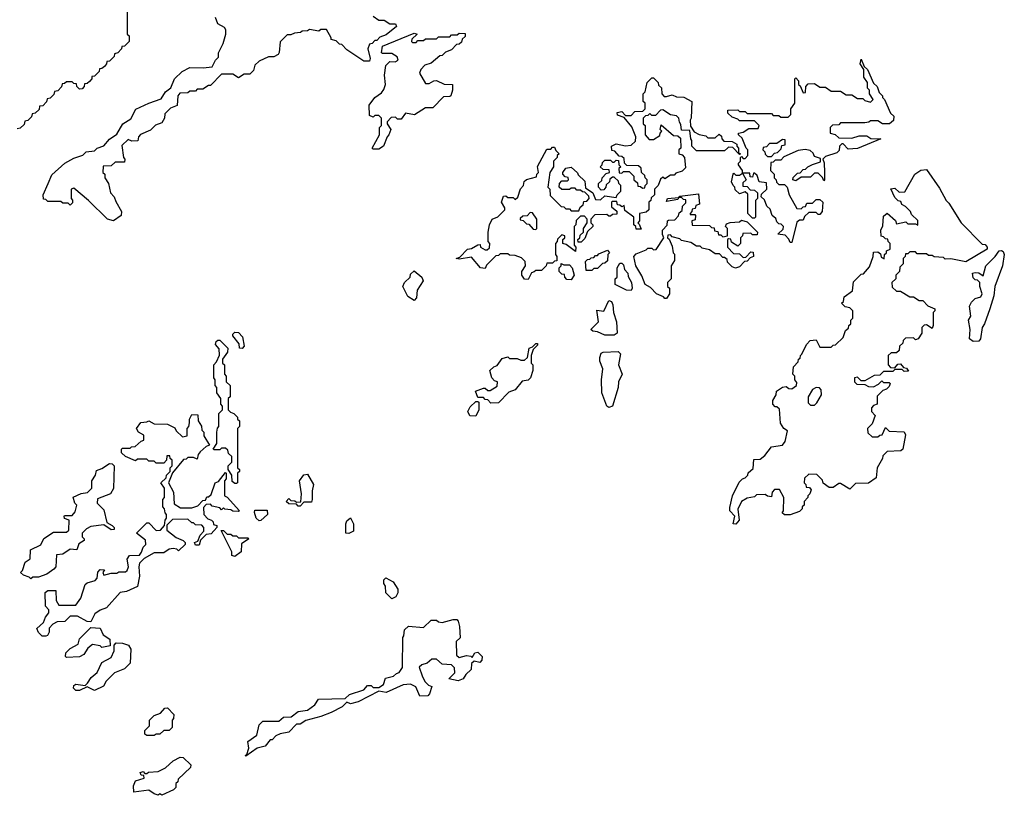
# Model space of a CAD drawing. Extents: x 2886962 to 3052311, y 540590 to 918621.
# Tile 3 of 164: x 2986895 to 2992161, y 548432 to 552582. Entities that reach past the tile are written whole.
import ezdxf

# ---------------------------------------------------------------- set-up
doc = ezdxf.new("R2010")
doc.units = 0

msp = doc.modelspace()

# ---------------------------------------------------------------- linework, layer by layer
at = {"layer": '0CON20XD'}
for points in [[(2987470, 552655), (2987470, 552505), (2987480, 552495), (2987480, 552465), (2987455, 552440), (2987441.7, 552438.3), (2987440, 552425), (2987420, 552405), (2987401.7, 552398.3), (2987400, 552385), (2987375, 552360), (2987361.7, 552358.3), (2987360, 552345), (2987348.3, 552331.7), (2987335, 552320), (2987321.7, 552318.3), (2987320, 552305), (2987308.3, 552291.7), (2987295, 552280), (2987281.7, 552278.3), (2987280, 552265), (2987268.3, 552251.7), (2987255, 552240), (2987241.7, 552238.3), (2987240, 552225), (2987228.3, 552211.7), (2987215, 552210), (2987200, 552225), (2987198.3, 552238.3), (2987185, 552240), (2987175, 552250), (2987145, 552250), (2987135, 552240), (2987121.7, 552238.3), (2987118.3, 552221.7), (2987098.3, 552201.7), (2987081.7, 552198.3), (2987078.3, 552181.7), (2987058.3, 552161.7), (2987041.7, 552158.3), (2987038.3, 552141.7), (2987018.3, 552121.7), (2987001.7, 552118.3), (2986998.3, 552101.7), (2986978.3, 552081.7), (2986961.7, 552078.3), (2986958.3, 552061.7), (2986938.3, 552041.7), (2986921.7, 552038.3), (2986918.3, 552021.7), (2986898.3, 552001.7), (2986881.7, 551998.3)], [(2988785, 552600), (2988815, 552580), (2988845, 552580), (2988875, 552560), (2988905, 552560), (2988910, 552545), (2988855, 552500), (2988821.7, 552488.3), (2988805, 552470), (2988795, 552470), (2988780, 552455), (2988765, 552450), (2988756.7, 552425), (2988770, 552375), (2988765, 552360), (2988735, 552360), (2988645, 552420), (2988618.3, 552448.3), (2988605, 552450), (2988588.3, 552468.3), (2988560, 552475), (2988560, 552485), (2988535, 552530), (2988505, 552530), (2988495, 552520), (2988445, 552530), (2988435, 552522.5), (2988405, 552520), (2988397, 552513), (2988365, 552510), (2988345, 552500), (2988325, 552500), (2988287.5, 552462.5), (2988283, 552407), (2988276.7, 552395), (2988255, 552383.8), (2988225, 552382.5), (2988175, 552360), (2988151.7, 552338.3), (2988145, 552310), (2988125, 552290), (2988095, 552290), (2988065, 552270), (2988035, 552290), (2987975, 552290), (2987915, 552230), (2987905, 552230), (2987875, 552210), (2987845, 552210), (2987835, 552200), (2987805, 552200), (2987795, 552190), (2987751.7, 552188.3), (2987740, 552175), (2987737, 552123), (2987701.7, 552108.3), (2987671.7, 552078.3), (2987670, 552055), (2987655, 552030), (2987621.7, 552018.3), (2987595, 551990), (2987541.7, 551968.3), (2987530, 551955), (2987527, 551933), (2987495, 551932.5), (2987475, 551940), (2987441.7, 551908.3), (2987450, 551845), (2987457.5, 551835), (2987455, 551820), (2987405, 551820), (2987385, 551800), (2987341.7, 551798.3), (2987340, 551765), (2987350, 551755), (2987350, 551735), (2987370, 551705), (2987380, 551655), (2987400, 551635), (2987408.3, 551608.3), (2987440, 551555), (2987437.5, 551535), (2987397.5, 551505), (2987363.8, 551515), (2987263.8, 551613.8), (2987185, 551680), (2987170, 551675), (2987170, 551625), (2987177, 551617), (2987177.5, 551602.5), (2987165, 551590), (2987155, 551600), (2987125, 551600), (2987115, 551610), (2987045, 551610), (2987035, 551620), (2987021.7, 551621.7), (2987020, 551645), (2987046.7, 551705)], [(2987046.7, 551705), (2987067.5, 551752.5), (2987135.6, 551814.4), (2987185, 551840.8), (2987232.5, 551857.5), (2987250, 551875), (2987295, 551880), (2987310, 551895), (2987345, 551907.5), (2987375, 551942.5), (2987415, 551970), (2987446.2, 552025), (2987489.5, 552050.5), (2987516.7, 552103.3), (2987585, 552136), (2987652, 552158), (2987675, 552196.7), (2987703.3, 552216.7), (2987723.8, 552265), (2987763.3, 552305), (2987805, 552325.7), (2987876, 552324), (2987925, 552330), (2987942.5, 552365), (2987958.3, 552381.7), (2987957.5, 552405), (2987983.3, 552455), (2987997.5, 552505), (2987997, 552527), (2987990, 552540), (2987955, 552560), (2987943, 552593)], [(2988815, 551890), (2988785, 551890), (2988780, 551895), (2988820, 551965), (2988820, 552005), (2988830, 552015), (2988830, 552055), (2988815, 552070), (2988795, 552070), (2988785, 552060), (2988765, 552070), (2988763.3, 552125), (2988794, 552166), (2988829.3, 552190.7), (2988842.5, 552207.5), (2988851.2, 552235), (2988846.7, 552285), (2988853.9, 552336.1), (2988875, 552357.5), (2988903, 552357), (2988920, 552365), (2988913, 552383), (2988885, 552400), (2988835, 552400), (2988830, 552405), (2988835, 552440), (2989005, 552510), (2989020, 552505), (2988991.7, 552478.3), (2988990, 552465), (2988995, 552460), (2989015, 552460), (2989025, 552470), (2989055, 552470), (2989065, 552480), (2989125, 552480), (2989135, 552490), (2989195, 552490), (2989205, 552500), (2989235, 552500), (2989245, 552510), (2989278.3, 552508.3), (2989278.3, 552491.7), (2989261.7, 552478.3), (2989258.3, 552461.7), (2989245, 552450), (2989231.7, 552448.3), (2989205, 552420), (2989171.7, 552408.3), (2989155, 552390), (2989141.7, 552388.3), (2989095, 552350), (2989061.7, 552338.3), (2989040, 552315), (2989032.5, 552295), (2989065, 552240), (2989085, 552240), (2989110, 552255), (2989125, 552256.7), (2989165, 552237.5), (2989210, 552235), (2989210, 552205), (2989200, 552175), (2989195, 552170), (2989161.7, 552168.3), (2989105, 552110), (2989065, 552110), (2989007, 552073), (2988958.3, 552081.7), (2988935, 552050), (2988915, 552050), (2988905, 552060), (2988881.7, 552058.3), (2988860, 552035), (2988860, 552025), (2988880, 551995), (2988870, 551965), (2988860, 551955), (2988840, 551905), (2988815, 551890)], [(2991025, 551390), (2991015, 551390), (2991008.3, 551408.3), (2990988.3, 551428.3), (2990950, 551435), (2990978.3, 551461.7), (2990980, 551475), (2990968.3, 551488.3), (2990955, 551490), (2990945, 551500), (2990938.3, 551518.3), (2990920, 551535), (2990908.3, 551568.3), (2990890, 551585), (2990878.3, 551618.3), (2990860, 551635), (2990861.7, 551648.3), (2990890, 551675), (2990888.3, 551708.3), (2990850, 551715), (2990838.3, 551748.3), (2990825, 551760), (2990820, 551760), (2990815, 551740), (2990801.7, 551741.7), (2990800, 551760), (2990760, 551760), (2990780, 551725), (2990761.7, 551708.3), (2990761.7, 551691.7), (2990785, 551690), (2990801.7, 551671.7), (2990825, 551670), (2990840, 551655), (2990840, 551625), (2990830, 551615), (2990830, 551525), (2990825, 551520), (2990815, 551520), (2990790, 551545), (2990788.3, 551648.3), (2990775, 551660), (2990745, 551650), (2990721.7, 551671.7), (2990720, 551685), (2990710, 551695), (2990702.5, 551715), (2990710, 551755), (2990715, 551760), (2990725, 551750), (2990745, 551750), (2990760, 551760), (2990760, 551775), (2990740, 551805), (2990740, 551815), (2990750, 551825), (2990750, 551845), (2990755, 551850), (2990765, 551840), (2990775, 551840), (2990790, 551855), (2990790, 551885), (2990780, 551895), (2990758.3, 551948.3), (2990740, 551965), (2990740, 551975), (2990765, 551980), (2990795, 552000), (2990845, 552000), (2990850, 552015), (2990825, 552040), (2990745, 552040), (2990735, 552050), (2990705, 552060), (2990681.7, 552081.7), (2990681.7, 552098.3), (2990735, 552100), (2990745, 552090), (2990775, 552090), (2990785, 552080), (2990915, 552080), (2990925, 552070), (2990955, 552070), (2990965, 552060), (2991005, 552060), (2991020, 552075), (2991020, 552105), (2991040, 552135), (2991040, 552265), (2991045, 552270), (2991060, 552255), (2991060, 552235), (2991068.3, 552228.3), (2991085, 552190), (2991098.3, 552191.7), (2991100, 552225), (2991111.7, 552238.3), (2991145, 552240), (2991175, 552220), (2991205, 552220), (2991235, 552200), (2991285, 552200), (2991315, 552180), (2991345, 552180), (2991375, 552160), (2991405, 552160), (2991415, 552150), (2991445, 552140), (2991460, 552155), (2991440, 552185), (2991440, 552205), (2991430, 552215), (2991430, 552245), (2991410, 552275), (2991410, 552315), (2991390, 552345), (2991395, 552370), (2991411.7, 552331.7), (2991430, 552315), (2991461.7, 552241.7), (2991480, 552225), (2991491.7, 552191.7), (2991510, 552175), (2991510, 552165), (2991520, 552155), (2991551.7, 552081.7), (2991570, 552065), (2991568.3, 552041.7), (2991546.2, 552023.8), (2991510, 552025), (2991485, 552040), (2991445, 552040), (2991437, 552033), (2991415, 552030), (2991285, 552030), (2991275, 552020), (2991241.7, 552018.3), (2991230, 552005), (2991230, 551975), (2991257, 551967), (2991275, 551950), (2991345, 551947.5), (2991385, 551960), (2991425, 551960), (2991447, 551947), (2991500, 551945), (2991375, 551893.3), (2991325, 551890), (2991298.3, 551918.3), (2991291.7, 551918.3), (2991280, 551905), (2991278.3, 551881.7), (2991265, 551870), (2991205, 551850), (2991190, 551835), (2991196.7, 551816.7), (2991200, 551765), (2991200, 551725), (2991195, 551720), (2991188.3, 551738.3), (2991165, 551760), (2991145, 551760), (2991125, 551740), (2991075, 551740), (2991045, 551720), (2991030, 551725), (2991031.7, 551738.3), (2991055, 551760), (2991068.3, 551761.7), (2991085, 551780), (2991098.3, 551781.7), (2991110, 551795), (2991135, 551807.5), (2991178.3, 551821.7), (2991178.3, 551838.3), (2991145, 551850), (2991138.3, 551868.3), (2991121.7, 551881.7), (2991095, 551887.5), (2991058.3, 551881.7), (2990981.7, 551848.3), (2990965, 551830), (2990935, 551830), (2990925, 551820), (2990911.7, 551818.3), (2990910, 551775), (2990930, 551755), (2990930, 551735), (2990940, 551725), (2990941.7, 551711.7), (2990955, 551700), (2990985, 551700), (2991000, 551685), (2991010, 551645), (2991051.7, 551571.7), (2991075, 551570), (2991085, 551580), (2991098.3, 551581.7), (2991105, 551600), (2991135, 551600), (2991155, 551620), (2991175, 551620), (2991190, 551605), (2991187.5, 551555), (2991175, 551540), (2991165, 551540), (2991155, 551550), (2991115, 551550), (2991091.7, 551528.3), (2991085, 551510), (2991065, 551510), (2991051.7, 551498.3), (2991025, 551390)], [(2989615, 551192.5), (2989595, 551193.3), (2989580, 551215), (2989580, 551235), (2989600, 551265), (2989598.3, 551288.3), (2989578.3, 551308.3), (2989545, 551320), (2989515, 551322.5), (2989505, 551330), (2989465, 551330), (2989455, 551320), (2989441.7, 551318.3), (2989391.7, 551268.3), (2989385, 551250), (2989360, 551255), (2989311.7, 551311.7), (2989245, 551300), (2989230, 551305), (2989248.3, 551311.7), (2989290, 551355), (2989311.7, 551358.3), (2989345, 551377.5), (2989358.3, 551378.3), (2989360, 551365), (2989385, 551350), (2989395, 551350), (2989408.3, 551361.7), (2989410, 551385), (2989400, 551395), (2989400, 551445), (2989407.5, 551485), (2989422.5, 551515), (2989452.5, 551527.5), (2989490, 551565), (2989490, 551575), (2989472.5, 551605), (2989481.7, 551638.3), (2989495, 551640), (2989505, 551630), (2989535, 551630), (2989545, 551620), (2989558.3, 551631.7), (2989573.3, 551676.7), (2989590, 551695), (2989593.6, 551716.4), (2989605, 551726.7), (2989658.3, 551741.7), (2989660, 551755), (2989670, 551765), (2989663.6, 551796.4), (2989715, 551890), (2989735, 551890), (2989745, 551900), (2989755, 551900), (2989761.7, 551881.7), (2989780, 551865), (2989770, 551855), (2989770, 551845), (2989750, 551825), (2989750, 551795), (2989730, 551765), (2989720, 551685), (2989730, 551675), (2989731.7, 551641.7), (2989791.7, 551581.7), (2989805, 551580), (2989815, 551570), (2989835, 551570), (2989845, 551560), (2989885, 551560), (2989891.7, 551578.3), (2989908.3, 551591.7), (2989911.7, 551608.3), (2989928.3, 551611.7), (2989940, 551625), (2989938.3, 551638.3), (2989918.3, 551658.3), (2989905, 551660), (2989895, 551670), (2989875, 551670), (2989865, 551680), (2989845, 551680), (2989835, 551672.5), (2989795, 551672.5), (2989780, 551685), (2989782.5, 551705), (2989795, 551720), (2989825, 551720), (2989830, 551725), (2989828.3, 551738.3), (2989811.7, 551741.7), (2989800, 551755), (2989800, 551765), (2989815, 551787.5), (2989845, 551792.5), (2989878.3, 551761.7), (2989881.7, 551751.7), (2989918.3, 551718.3), (2989921.7, 551681.7), (2989960, 551655), (2989975, 551620), (2990001.7, 551618.3), (2990025, 551640), (2990085, 551630), (2990090, 551645), (2990110, 551665), (2990110, 551695), (2990100, 551705), (2990098.3, 551718.3), (2990075, 551740), (2990065, 551740), (2990051.7, 551728.3), (2990050, 551715), (2990031.7, 551698.3), (2990030, 551685), (2990018.3, 551671.7), (2990005, 551670), (2989990, 551685), (2989990, 551705), (2990008.3, 551721.7), (2990010, 551735), (2990031.7, 551758.3), (2990050, 551765), (2990048.3, 551778.3), (2990015, 551780), (2990000, 551795), (2990010, 551805), (2990011.7, 551818.3), (2990025, 551830), (2990055, 551830), (2990065, 551820), (2990075, 551820), (2990085, 551830), (2990098.3, 551828.3), (2990100, 551805), (2990110, 551795), (2990100, 551785), (2990101.7, 551761.7), (2990115, 551760), (2990125, 551770), (2990155, 551770), (2990180, 551745), (2990180, 551725), (2990198.3, 551708.3), (2990201.7, 551691.7), (2990215, 551690), (2990225, 551680), (2990238.3, 551681.7), (2990240, 551695), (2990250, 551705), (2990250, 551725), (2990240, 551735), (2990238.3, 551748.3), (2990220, 551765), (2990218.3, 551788.3), (2990205, 551800), (2990141.7, 551801.7), (2990130, 551815), (2990128.3, 551838.3), (2990115, 551850), (2990101.7, 551851.7), (2990078.3, 551878.3), (2990061.7, 551881.7), (2990060, 551905), (2990085, 551917.5), (2990135, 551907.5), (2990165, 551910), (2990188.3, 551931.7), (2990190, 551955), (2990168.3, 552008.3), (2990128.3, 552058.3), (2990091.7, 552071.7), (2990090, 552085), (2990115, 552090), (2990135, 552070), (2990165, 552070), (2990185, 552090), (2990228.3, 552091.7), (2990240, 552105), (2990240, 552135), (2990230, 552145), (2990230, 552185), (2990240, 552195), (2990250, 552245), (2990275, 552270), (2990285, 552270), (2990310, 552245), (2990311.7, 552231.7), (2990327, 552217), (2990330, 552185), (2990341.7, 552171.7), (2990355, 552170), (2990385, 552180), (2990408.3, 552168.3), (2990446.4, 552166.4), (2990490, 552145), (2990486.7, 552055), (2990480, 552045), (2990483, 552013), (2990501.7, 551981.7), (2990528.3, 551968.3), (2990565, 551960), (2990575, 551950), (2990615, 551950), (2990635, 551970), (2990648.3, 551958.3), (2990650, 551945), (2990661.7, 551931.7), (2990705, 551930), (2990730, 551915), (2990730, 551905), (2990740, 551895), (2990740, 551870), (2990750, 551865), (2990745, 551860), (2990708.3, 551898.3), (2990685, 551900), (2990680, 551895), (2990665, 551880), (2990515, 551880), (2990490, 551905), (2990490, 551935), (2990483.6, 551943.6), (2990478.3, 551988.3), (2990435, 551990), (2990431.7, 552021.7), (2990423, 552033), (2990420, 552055), (2990408.3, 552068.3), (2990375, 552072.5), (2990335, 552100), (2990321.7, 552098.3), (2990295, 552070), (2990275, 552070), (2990265, 552080), (2990255, 552070), (2990241.7, 552068.3), (2990230, 552055), (2990230, 552025), (2990240, 552015), (2990240, 551965), (2990261.7, 551941.7), (2990285, 551940), (2990318.3, 551961.7), (2990320, 551975), (2990330, 551985), (2990320, 551995), (2990325, 552020), (2990391.7, 551961.7), (2990415, 551960), (2990428.3, 551948.3), (2990430, 551895), (2990420, 551885), (2990420, 551865), (2990438.3, 551858.3), (2990450, 551845), (2990455, 551790), (2990438.3, 551771.7), (2990405, 551760), (2990395, 551750), (2990375, 551750), (2990345, 551730), (2990335, 551740), (2990321.7, 551728.3), (2990310, 551695), (2990290, 551675), (2990290, 551645), (2990271.7, 551628.3), (2990270, 551615), (2990260, 551605), (2990260, 551565), (2990245, 551552.5), (2990210, 551545), (2990210, 551505), (2990200, 551495), (2990208.3, 551488.3), (2990218.3, 551461.7), (2990191.7, 551461.7), (2990190, 551475), (2990180, 551485), (2990180, 551525), (2990131.7, 551561.7), (2990128.3, 551588.3), (2990115, 551580), (2990105, 551590), (2990091.7, 551591.7), (2990088.3, 551608.3), (2990065, 551610), (2990060, 551605), (2990060, 551580), (2990088.3, 551558.3), (2990088.3, 551541.7), (2990065, 551540), (2990055, 551530), (2990045, 551530), (2990035, 551540), (2989971.7, 551538.3), (2989950, 551515), (2989950, 551495), (2989960, 551485), (2989960, 551475), (2989931.7, 551448.3), (2989918.3, 551411.7), (2989898.3, 551391.7), (2989881.7, 551391.7), (2989880, 551405), (2989890, 551415), (2989891.7, 551428.3), (2989910, 551445), (2989910, 551465), (2989930, 551495), (2989930, 551515), (2989915, 551530), (2989895, 551530), (2989871.7, 551508.3), (2989870, 551485), (2989860, 551475), (2989860, 551375), (2989870, 551365), (2989868.3, 551341.7), (2989818.3, 551378.3), (2989800, 551385), (2989800, 551405), (2989810, 551415), (2989810, 551425), (2989795, 551430), (2989771.7, 551408.3), (2989770, 551395), (2989760, 551385), (2989760, 551325), (2989767.5, 551315), (2989768.3, 551291.7), (2989755, 551290), (2989745, 551280), (2989715, 551280), (2989710, 551265), (2989685, 551240), (2989655, 551240), (2989647, 551233), (2989631.7, 551228.3), (2989615, 551192.5)], [(2990915, 551850), (2990931.7, 551868.3), (2990948.3, 551871.7), (2990968.3, 551891.7), (2990971.7, 551908.3), (2990988.3, 551911.7), (2990988.3, 551938.3), (2990975, 551940), (2990945, 551920), (2990905, 551920), (2990888.3, 551901.7), (2990871.7, 551898.3), (2990870, 551885), (2990880, 551875), (2990881.7, 551861.7), (2990895, 551850), (2990915, 551850)], [(2990725, 549883.8), (2990710, 549885), (2990720, 549925), (2990692.5, 549955), (2990693, 549973), (2990706.7, 550035), (2990743, 550107), (2990760, 550125), (2990775, 550130), (2990790, 550145), (2990791.7, 550158.3), (2990818.3, 550181.7), (2990821.7, 550228.3), (2990855, 550230), (2990879.3, 550250.7), (2990915, 550297.5), (2990973.9, 550306.1), (2990988.8, 550325), (2991001.7, 550381.7), (2990982.5, 550395), (2990963, 550423), (2990958.3, 550498.3), (2990945, 550510), (2990935, 550510), (2990922.5, 550525), (2990923.3, 550545), (2990940, 550575), (2990942.5, 550595), (2990975, 550616.7), (2990995, 550620), (2991008.3, 550608.3), (2991025, 550607.5), (2991050, 550625), (2991051.7, 550641.7), (2991040, 550655), (2991040, 550675), (2991030, 550685), (2991033.3, 550725), (2991058.3, 550751.7), (2991060, 550765), (2991068.3, 550771.7), (2991070, 550785), (2991078.3, 550791.7), (2991103.3, 550845), (2991122.5, 550865), (2991155, 550870), (2991175, 550830), (2991235, 550830), (2991245, 550840), (2991258.3, 550841.7), (2991298.3, 550881.7), (2991311.7, 550918.3), (2991328.3, 550931.7), (2991330, 550945), (2991340, 550955), (2991340, 550975), (2991350, 550985), (2991350, 551025), (2991335, 551040), (2991310, 551045), (2991290, 551065), (2991300, 551075), (2991305, 551100), (2991348.3, 551131.7), (2991355, 551180), (2991395, 551220), (2991408.3, 551221.7), (2991440, 551260), (2991460, 551315), (2991461.7, 551338.3), (2991485, 551340), (2991498.3, 551328.3), (2991501.7, 551311.7), (2991518.3, 551301.7), (2991520, 551325), (2991530, 551335), (2991530, 551345), (2991550, 551355), (2991550, 551385), (2991540, 551395), (2991538.3, 551408.3), (2991525, 551410), (2991515, 551420), (2991503, 551423), (2991500, 551455), (2991511.7, 551478.3), (2991515, 551530), (2991535, 551547.5), (2991578.3, 551508.3), (2991585, 551490), (2991635, 551500), (2991645, 551490), (2991685, 551490), (2991698.3, 551481.7), (2991698.3, 551508.3), (2991665, 551540), (2991660, 551555), (2991633, 551583), (2991613.6, 551593.6), (2991608.3, 551608.3), (2991593, 551613), (2991575, 551630), (2991553.3, 551676.7), (2991575, 551680), (2991598.3, 551658.3), (2991628.3, 551661.7), (2991682.5, 551755), (2991715, 551776.2), (2991745, 551780), (2991815, 551680), (2991850, 551615), (2991865, 551600), (2991930, 551495), (2992041.7, 551381.7), (2992058.3, 551378.3), (2992070, 551365), (2992070, 551355), (2991955, 551286.2), (2991875, 551302.5), (2991845, 551300), (2991835, 551310), (2991785, 551312.5), (2991775, 551320), (2991755, 551320), (2991745, 551330), (2991695, 551330), (2991685, 551340), (2991655, 551340), (2991645, 551330), (2991631.7, 551328.3), (2991630, 551315), (2991620, 551305), (2991620, 551275), (2991601.7, 551258.3), (2991600, 551235), (2991580, 551215), (2991580, 551195), (2991560, 551175), (2991561.7, 551151.7), (2991585, 551130), (2991605, 551130), (2991655, 551100), (2991675, 551100), (2991705, 551080), (2991725, 551080), (2991751.7, 551051.7), (2991790, 551035), (2991790, 551025), (2991780, 551015), (2991780, 550945), (2991775, 550930), (2991745, 550950), (2991731.7, 550948.3), (2991720, 550935), (2991720, 550905), (2991700, 550875), (2991685, 550870), (2991675, 550880), (2991631.7, 550878.3), (2991620, 550865), (2991618.3, 550851.7), (2991600, 550835), (2991598.3, 550811.7), (2991585, 550800), (2991555, 550800), (2991540, 550785), (2991540, 550735), (2991551.7, 550721.7), (2991575, 550720), (2991591.7, 550738.3), (2991605, 550740), (2991621.7, 550721.7), (2991638.3, 550718.3), (2991648.3, 550701.7), (2991625, 550700), (2991615, 550710), (2991575, 550710), (2991565, 550700), (2991515, 550700), (2991495, 550680), (2991465, 550677.5), (2991415, 550650), (2991395, 550650), (2991375, 550670), (2991360, 550665), (2991360, 550645), (2991371.7, 550631.7), (2991415, 550630), (2991435, 550620), (2991461.7, 550618.3), (2991488.3, 550631.7), (2991505, 550650), (2991515, 550640), (2991545, 550640), (2991550, 550635), (2991545, 550620), (2991530, 550605), (2991511.7, 550598.3), (2991481.7, 550568.3), (2991480, 550525), (2991461.7, 550518.3), (2991450, 550505), (2991450, 550485), (2991470, 550465), (2991455, 550420), (2991430, 550395), (2991431.7, 550371.7), (2991455, 550350), (2991485, 550350), (2991495, 550360), (2991508.3, 550361.7), (2991525, 550400), (2991545, 550380), (2991625, 550377.5), (2991631.7, 550361.7), (2991617.5, 550285), (2991607.5, 550275), (2991535, 550272.5), (2991511.7, 550248.3), (2991510, 550235), (2991480, 550185), (2991475, 550130), (2991435, 550102.5), (2991365, 550100), (2991335, 550070), (2991285, 550100), (2991275, 550100), (2991245, 550080), (2991225, 550080), (2991191.7, 550101.7), (2991188.3, 550118.3), (2991158.3, 550148.3), (2991115, 550150), (2991091.7, 550128.3), (2991090, 550105), (2991100, 550095), (2991101.7, 550081.7), (2991118.3, 550078.3), (2991127.5, 550067.5), (2991120, 550045), (2991110, 550035), (2991110, 550025), (2991090, 550005), (2991090, 549985), (2991080, 549975), (2991080, 549965), (2991065, 549950), (2991015, 549933.3), (2990985, 549932.5), (2990973, 549943), (2990980, 549955), (2990982.5, 550025), (2990958.3, 550068.3), (2990931.7, 550068.3), (2990920, 550055), (2990915, 550030), (2990895, 550032.5), (2990881.7, 550041.7), (2990835, 550040), (2990825, 550030), (2990785, 550022.5), (2990756.1, 550003.9), (2990736.4, 549963.6), (2990742.5, 549905), (2990725, 549883.8)], [(2990355, 551090), (2990345, 551090), (2990338.3, 551098.3), (2990300, 551115), (2990268.3, 551148.3), (2990240, 551165), (2990221.7, 551211.7), (2990190, 551265), (2990180, 551315), (2990191.7, 551328.3), (2990245, 551350), (2990255, 551360), (2990275, 551360), (2990285, 551350), (2990298.3, 551351.7), (2990340, 551415), (2990332.5, 551432.5), (2990333.3, 551455), (2990358.3, 551481.7), (2990360, 551505), (2990365, 551510), (2990398.3, 551511.7), (2990418.3, 551531.7), (2990421.7, 551548.3), (2990438.3, 551561.7), (2990440, 551585), (2990458.3, 551601.7), (2990458.3, 551618.3), (2990445, 551620), (2990435, 551630), (2990420, 551630), (2990415, 551620), (2990355, 551610), (2990360, 551625), (2990420, 551630), (2990425, 551637.5), (2990525, 551650), (2990530, 551595), (2990511.7, 551588.3), (2990508.3, 551571.7), (2990491.7, 551568.3), (2990490, 551555), (2990480, 551545), (2990480, 551540), (2990505, 551540), (2990510, 551535), (2990508.3, 551511.7), (2990490, 551505), (2990491.7, 551481.7), (2990585, 551480), (2990595, 551470), (2990608.3, 551468.3), (2990611.7, 551451.7), (2990628.3, 551448.3), (2990631.7, 551431.7), (2990645, 551430), (2990655, 551420), (2990680, 551425), (2990680, 551465), (2990670, 551475), (2990675, 551490), (2990695, 551497.5), (2990745, 551500), (2990755, 551510), (2990785, 551500), (2990840, 551445), (2990838.3, 551431.7), (2990815, 551430), (2990805, 551440), (2990761.7, 551438.3), (2990760, 551425), (2990750, 551415), (2990750, 551385), (2990735, 551370), (2990701.7, 551391.7), (2990698.3, 551408.3), (2990685, 551410), (2990680, 551405), (2990680, 551365), (2990711.7, 551331.7), (2990745, 551330), (2990765, 551310), (2990778.3, 551311.7), (2990805, 551340), (2990818.3, 551338.3), (2990820, 551315), (2990801.7, 551308.3), (2990785, 551290), (2990771.7, 551288.3), (2990745, 551260), (2990723, 551253), (2990705, 551260), (2990680, 551285), (2990678.3, 551298.3), (2990665, 551310), (2990655, 551310), (2990638.3, 551328.3), (2990615, 551330), (2990585, 551350), (2990545, 551360), (2990535, 551370), (2990515, 551370), (2990485, 551390), (2990435, 551400), (2990425, 551410), (2990385, 551420), (2990375, 551430), (2990361.7, 551428.3), (2990360, 551415), (2990368.3, 551408.3), (2990385, 551370), (2990390, 551335), (2990396.7, 551326.7), (2990397, 551293), (2990380, 551265), (2990380, 551195), (2990360, 551175), (2990360, 551155), (2990370, 551145), (2990370, 551115), (2990355, 551090)], [(2989655, 551460), (2989660, 551465), (2989660, 551515), (2989638.3, 551548.3), (2989625, 551550), (2989608.3, 551531.7), (2989585, 551530), (2989571.7, 551518.3), (2989571.7, 551511.7), (2989588.3, 551508.3), (2989605, 551490), (2989618.3, 551488.3), (2989641.7, 551461.7), (2989655, 551460)], [(2989955, 551240), (2989925, 551240), (2989921.7, 551288.3), (2989931.7, 551298.3), (2989945, 551300), (2989951.7, 551308.3), (2989965, 551310), (2989975, 551320), (2989985, 551320), (2989991.7, 551328.3), (2990038.3, 551348.3), (2990050, 551335), (2990040, 551325), (2990038.3, 551291.7), (2990025, 551280), (2990011.7, 551278.3), (2989985, 551250), (2989965, 551250), (2989955, 551240)], [(2991995, 550860), (2991974.2, 550875), (2991978, 550925), (2991970, 550975), (2991982.5, 550995), (2991975, 551050), (2991985, 551070), (2992005, 551090), (2992035, 551100), (2992042.5, 551115), (2992030, 551155), (2992030, 551175), (2992018.3, 551188.3), (2992005, 551190), (2991995, 551200), (2991990, 551225), (2992005, 551230), (2992025, 551226.7), (2992048.3, 551211.7), (2992062.5, 551265), (2992112.5, 551315), (2992132.5, 551345), (2992145, 551346.7), (2992155, 551342.5), (2992160.8, 551325), (2992151.9, 551265), (2992110, 551155), (2992104.2, 551105), (2992084.2, 551035), (2992055.7, 550955), (2992042, 550935), (2992034, 550875), (2992025, 550861.2), (2991995, 550860)], [(2990165, 551133.3), (2990140, 551135), (2990080, 551165), (2990080, 551195), (2990090, 551205), (2990090, 551255), (2990105, 551280), (2990115, 551280), (2990125, 551270), (2990130, 551245), (2990147.5, 551225), (2990148.3, 551208.3), (2990166.7, 551175), (2990170, 551145), (2990165, 551133.3)], [(2989005, 551080), (2988971.7, 551101.7), (2988943.8, 551155), (2988953.3, 551175), (2988982.5, 551205), (2988985, 551220), (2989005, 551237.5), (2989046.2, 551205), (2989052.5, 551185), (2989020, 551135), (2989017, 551093), (2989005, 551080)], [(2989845, 551190), (2989821.7, 551191.7), (2989810, 551205), (2989808.3, 551218.3), (2989795, 551220), (2989780, 551235), (2989780, 551255), (2989790, 551265), (2989791.7, 551278.3), (2989805, 551270), (2989835, 551270), (2989850, 551255), (2989860, 551215), (2989845, 551190)], [(2990075, 550893.3), (2990024, 550894), (2989985, 550912.5), (2989960, 550915), (2989950, 550925), (2989990, 550965), (2989982.5, 551027.5), (2990018.3, 551021.7), (2990045, 551080), (2990060, 551075), (2990067, 551057), (2990070, 551015), (2990087.5, 550965), (2990090, 550905), (2990075, 550893.3)], [(2988055, 550100), (2988045, 550100), (2988031.7, 550111.7), (2988030, 550145), (2988010, 550175), (2988010, 550195), (2988030, 550215), (2988030, 550245), (2988011.7, 550261.7), (2988008.3, 550278.3), (2987995, 550290), (2987975, 550290), (2987965, 550280), (2987935, 550280), (2987930, 550285), (2987950, 550315), (2987950, 550375), (2987953, 550397), (2987960, 550405), (2987960, 550475), (2987980, 550495), (2987980, 550515), (2987970, 550525), (2987970, 550555), (2987950, 550585), (2987950, 550615), (2987940, 550625), (2987940, 550655), (2987933.3, 550665), (2987933.8, 550735), (2987948.3, 550751.7), (2987963, 550787), (2987961.7, 550821.7), (2987942.5, 550845), (2987945, 550860), (2987955, 550867.5), (2987965, 550867.5), (2988007.5, 550825), (2988007, 550803), (2987980, 550765), (2987980, 550745), (2987990, 550735), (2987990, 550685), (2988000, 550675), (2988000, 550645), (2988020, 550625), (2988020, 550565), (2988010, 550555), (2988010, 550495), (2988021.7, 550481.7), (2988040, 550475), (2988060, 550455), (2988060, 550445), (2988070, 550435), (2988070, 550405), (2988060, 550395), (2988060, 550185), (2988070, 550175), (2988070, 550165), (2988060, 550155), (2988060, 550105), (2988055, 550100)], [(2988085, 550822.5), (2988070, 550825), (2988068.3, 550848.3), (2988035, 550890), (2988035, 550900), (2988045, 550910), (2988065, 550907.5), (2988086.7, 550885), (2988096.2, 550835), (2988085, 550822.5)], [(2989415, 550530), (2989398.3, 550548.3), (2989385, 550550), (2989375, 550560), (2989345, 550560), (2989332.5, 550595), (2989375, 550610), (2989385, 550610), (2989398.3, 550598.3), (2989411.7, 550598.3), (2989448.3, 550621.7), (2989450, 550645), (2989435, 550650), (2989420, 550665), (2989410, 550705), (2989430, 550725), (2989448.3, 550731.7), (2989475, 550770), (2989505, 550777.5), (2989515, 550770), (2989555, 550770), (2989575, 550760), (2989595, 550760), (2989610, 550775), (2989620, 550825), (2989638.3, 550831.7), (2989655, 550850), (2989665, 550850), (2989665, 550840), (2989641.7, 550818.3), (2989630, 550785), (2989630, 550745), (2989640, 550735), (2989640, 550705), (2989627.5, 550665), (2989615, 550653.3), (2989581.7, 550648.3), (2989545, 550602.5), (2989511.7, 550588.3), (2989455, 550532.5), (2989415, 550530)], [(2990045, 550507.5), (2990034.5, 550514.5), (2990008.6, 550585), (2990005.8, 550655), (2990014.2, 550714.2), (2989997.5, 550755), (2989998, 550775), (2990005, 550797.5), (2990016.2, 550803.8), (2990095, 550807.5), (2990107.5, 550795), (2990097.5, 550735), (2990117.5, 550685), (2990097.5, 550645), (2990096.2, 550615), (2990065, 550514), (2990045, 550507.5)], [(2991145, 550520), (2991158.3, 550531.7), (2991183.3, 550575), (2991181.7, 550601.7), (2991171.7, 550611.7), (2991155, 550613.3), (2991135, 550603.3), (2991112.5, 550565), (2991111.7, 550531.7), (2991125, 550520), (2991145, 550520)], [(2989335, 550460), (2989301.7, 550461.7), (2989292.5, 550485), (2989305, 550510), (2989335, 550540), (2989345, 550540), (2989350, 550535), (2989350, 550495), (2989335, 550460)], [(2987035, 549283.3), (2987014.5, 549284.5), (2986995, 549303.8), (2986986.7, 549325), (2987022.5, 549357.5), (2987032.5, 549385), (2987051.7, 549408.3), (2987050, 549425), (2987032.5, 549445), (2987031.7, 549518.3), (2987045, 549527.5), (2987088.3, 549528.3), (2987090, 549475), (2987105, 549450), (2987195, 549450), (2987222.5, 549487.5), (2987245, 549560), (2987255, 549570), (2987298.3, 549581.7), (2987310, 549595), (2987313, 549627), (2987325, 549640), (2987348.3, 549638.3), (2987340, 549625), (2987345, 549610), (2987385, 549620), (2987415, 549620), (2987425, 549627.5), (2987461.7, 549628.3), (2987470, 549635), (2987476.7, 549655), (2987470, 549695), (2987482.5, 549715), (2987535, 549717.5), (2987547, 549733), (2987555, 549760), (2987570, 549775), (2987568.3, 549798.3), (2987520, 549835), (2987561.7, 549878.3), (2987575, 549890), (2987585, 549890), (2987625, 549850), (2987648.3, 549851.7), (2987670, 549875), (2987672.5, 549905), (2987680, 549915), (2987680, 549935), (2987673, 549943), (2987670, 549965), (2987660, 549975), (2987660, 550015), (2987670, 550025), (2987670, 550075), (2987650, 550105), (2987678.3, 550131.7), (2987680, 550145), (2987700, 550165), (2987700, 550185), (2987710, 550195), (2987710, 550225), (2987700, 550235), (2987698.3, 550248.3), (2987681.7, 550248.3), (2987680, 550225), (2987665, 550210), (2987625, 550210), (2987615, 550220), (2987585, 550220), (2987575, 550230), (2987525, 550230), (2987515, 550222.5), (2987460, 550245), (2987440, 550265), (2987440, 550285), (2987445, 550290), (2987485, 550290), (2987493, 550297), (2987511.7, 550298.3), (2987545, 550327.5), (2987558.3, 550331.7), (2987558.3, 550358.3), (2987530, 550375), (2987520, 550395), (2987543, 550427), (2987575, 550430), (2987585, 550436.7), (2987615, 550420), (2987685, 550417.5), (2987725, 550397.5), (2987731.7, 550381.7), (2987765, 550350), (2987790, 550355), (2987790, 550395), (2987800, 550405), (2987802.5, 550425), (2987802.5, 550445), (2987815, 550470), (2987848.3, 550468.3), (2987850, 550435), (2987867, 550407), (2987870, 550385), (2987880, 550375), (2987880, 550355), (2987910, 550305), (2987891.7, 550298.3), (2987860, 550270), (2987850, 550255), (2987845, 550230), (2987825, 550240), (2987795, 550240), (2987785, 550230), (2987771.7, 550228.3), (2987711.7, 550158.3), (2987690, 550105), (2987716.7, 550055), (2987721.7, 549991.7), (2987755, 549970), (2987815, 549970), (2987848.3, 549981.7), (2987875, 550010), (2987888.3, 550011.7), (2987895, 550030), (2987905, 550030), (2987918.3, 550041.7), (2987940, 550105), (2987958.3, 550111.7), (2987995, 550160), (2988000, 550155), (2988000, 550125), (2987990, 550115), (2987990, 550035), (2988005, 550027.5), (2988070, 549955), (2988065, 549950), (2988035, 549952.5), (2988025, 549960), (2987992.5, 549962.5), (2987985, 549970), (2987975, 549960), (2987965, 549970), (2987925, 549980), (2987915, 549990), (2987891.7, 549988.3), (2987878.3, 549971.7), (2987880, 549935), (2987901.7, 549911.7), (2987920, 549905), (2987930, 549895), (2987931.7, 549881.7), (2987950, 549875), (2987950, 549865), (2987918.3, 549831.7), (2987891.7, 549828.3), (2987861.7, 549798.3), (2987855, 549770), (2987835, 549770), (2987830, 549785), (2987848.3, 549791.7), (2987860, 549825), (2987880, 549845), (2987880, 549865), (2987868.3, 549878.3), (2987835, 549880), (2987825, 549890), (2987815, 549890), (2987795, 549910), (2987711.7, 549908.3), (2987681.7, 549878.3), (2987681.7, 549851.7), (2987731.7, 549811.7), (2987770, 549795), (2987780, 549785), (2987780, 549775), (2987745, 549740), (2987735, 549750), (2987715, 549752.5), (2987695, 549750), (2987665, 549730), (2987615, 549730), (2987560, 549700), (2987536, 549674), (2987532, 549655), (2987536, 549605), (2987525, 549550), (2987467, 549523), (2987431.7, 549518.3), (2987360, 549435), (2987325, 549422.5), (2987296.7, 549403.3), (2987275, 549360), (2987255, 549362.5), (2987205, 549390), (2987165, 549390), (2987137, 549363), (2987095, 549360), (2987071.7, 549348.3), (2987052.5, 549327.5), (2987052.5, 549305), (2987043.3, 549286.7), (2987035, 549283.3)], [(2986955, 549590), (2986945, 549600), (2986915, 549610), (2986900, 549625), (2986910, 549635), (2986925, 549680), (2986951.7, 549698.3), (2986952.5, 549745), (2987008.3, 549771.7), (2987024.1, 549805.9), (2987075, 549840), (2987145, 549840), (2987158.3, 549851.7), (2987160, 549905), (2987135, 549912.5), (2987132.5, 549925), (2987135, 549930), (2987175, 549930), (2987191.7, 549948.3), (2987200, 549985), (2987190, 549995), (2987181.7, 550028.3), (2987223, 550047), (2987258.3, 550051.7), (2987280, 550075), (2987280, 550115), (2987300, 550145), (2987305, 550170), (2987335, 550180), (2987375, 550207.5), (2987390, 550205), (2987400, 550195), (2987397, 550073), (2987380, 550045), (2987311.7, 550018.3), (2987310, 549995), (2987345, 549960), (2987361.7, 549891.7), (2987390, 549875), (2987400, 549865), (2987400, 549855), (2987385, 549852.5), (2987345, 549880), (2987275, 549870), (2987251.7, 549858.3), (2987230, 549835), (2987230, 549815), (2987240, 549805), (2987240, 549795), (2987211.7, 549778.3), (2987200, 549745), (2987165, 549750), (2987125, 549722.5), (2987091.7, 549718.3), (2987087.5, 549655), (2987078.3, 549641.7), (2987040, 549615), (2986995, 549600), (2986965, 549600), (2986955, 549590)], [(2988395, 549980), (2988385, 549980), (2988375, 549990), (2988335, 549992.5), (2988320, 550005), (2988335, 550020), (2988345, 550010), (2988367, 550007), (2988375, 550000), (2988398.3, 550001.7), (2988402.5, 550045), (2988391.2, 550115), (2988415, 550146.7), (2988435, 550150), (2988466.2, 550095), (2988458.3, 550061.7), (2988460, 550015), (2988455, 550000), (2988415, 550000), (2988395, 549980)], [(2988175, 549900), (2988160, 549915), (2988150, 549945), (2988151.7, 549958.3), (2988218.3, 549958.3), (2988220, 549935), (2988185, 549902.5), (2988175, 549900)], [(2988655, 549832.5), (2988640, 549835), (2988640, 549885), (2988645, 549900), (2988665, 549917.5), (2988680, 549885), (2988680, 549845), (2988655, 549832.5)], [(2988045, 549710), (2988030, 549715), (2988030, 549735), (2987971.7, 549848.3), (2987985, 549850), (2988005, 549830), (2988025, 549830), (2988035, 549820), (2988055, 549820), (2988065, 549810), (2988115, 549810), (2988120, 549805), (2988081.7, 549778.3), (2988080, 549735), (2988045, 549710)], [(2988885, 549483.3), (2988852.5, 549515), (2988851.7, 549551.7), (2988843.3, 549565), (2988842.5, 549585), (2988853.6, 549596.4), (2988892.5, 549575), (2988916.7, 549535), (2988916.7, 549515), (2988906.1, 549493.9), (2988885, 549483.3)], [(2988105, 548642.5), (2988100, 548645), (2988110, 548650), (2988120, 548685), (2988115, 548720), (2988162.5, 548755), (2988175, 548810), (2988195, 548830), (2988281.7, 548828.3), (2988305, 548850), (2988347, 548853), (2988385, 548880), (2988435, 548887.5), (2988473, 548917), (2988493, 548947), (2988635, 548950), (2988658.8, 548971.2), (2988735, 548997.5), (2988755, 549020), (2988775, 549020), (2988785, 549010), (2988815, 549010), (2988840, 549025), (2988851.7, 549058.3), (2988895, 549070), (2988910, 549085), (2988925, 549090), (2988943, 549117), (2988943.6, 549276.4), (2988950, 549285), (2988953, 549317), (2988975, 549337.5), (2989055, 549330), (2989095, 549370), (2989125, 549370), (2989135, 549360), (2989155, 549357.5), (2989213, 549373), (2989232.5, 549372.5), (2989240, 549365), (2989246.7, 549335), (2989250, 549275), (2989230, 549255), (2989231.7, 549181.7), (2989245, 549170), (2989285, 549180), (2989307, 549177), (2989315, 549170), (2989330, 549195), (2989345, 549197.5), (2989367.5, 549175), (2989366.7, 549155), (2989355, 549142.5), (2989325, 549150), (2989311.7, 549138.3), (2989310, 549105), (2989281.7, 549078.3), (2989267.5, 549055), (2989240, 549045), (2989190, 549055), (2989221.7, 549088.3), (2989220, 549115), (2989205, 549130), (2989155, 549133.3), (2989125, 549160), (2989098.3, 549161.7), (2989075, 549140), (2989045, 549130), (2989031.7, 549118.3), (2989048.3, 549071.7), (2989061.7, 549041.7), (2989081.7, 549021.7), (2989100, 549015), (2989086.7, 548975), (2989077.5, 548965), (2989035, 548963.3), (2989013, 549013), (2988985, 549026.7), (2988945, 549023.3), (2988855, 548983.3), (2988815, 548990), (2988705, 548933.3), (2988665, 548922.5), (2988645, 548930), (2988620, 548905), (2988560, 548875), (2988505, 548853.8), (2988425, 548833.3), (2988395, 548813.3), (2988375, 548812.5), (2988335, 548770), (2988288.3, 548761.7), (2988265, 548750), (2988245, 548730), (2988235, 548730), (2988207.5, 548695), (2988165.9, 548684.1), (2988105, 548642.5)], [(2987145, 549170), (2987140, 549175), (2987142.5, 549195), (2987165, 549217.5), (2987208.3, 549241.7), (2987215, 549270), (2987275, 549330), (2987325, 549327.5), (2987341.7, 549291.7), (2987377.5, 549267.5), (2987378.3, 549231.7), (2987335, 549223.3), (2987325, 549232.5), (2987285, 549240), (2987260, 549220), (2987237.5, 549185), (2987215, 549173.3), (2987145, 549170)], [(2987295, 548992.5), (2987255, 549012.5), (2987215, 548993.3), (2987195, 548993.3), (2987183.3, 549005), (2987185, 549020), (2987195, 549026.7), (2987245, 549020), (2987258.3, 549031.7), (2987276.7, 549063.3), (2987310, 549090), (2987335, 549142.5), (2987385, 549170), (2987400, 549205), (2987400, 549235), (2987411.7, 549248.3), (2987445, 549246.7), (2987477.5, 549235), (2987490, 549215), (2987485, 549140), (2987455, 549110), (2987401.7, 549088.3), (2987357, 549043), (2987343, 549017), (2987295, 548992.5)], [(2987575, 548752.5), (2987565, 548760), (2987565, 548780), (2987590, 548805), (2987590, 548835), (2987615, 548860), (2987648.3, 548871.7), (2987671.7, 548898.3), (2987685, 548900), (2987720, 548865), (2987717, 548843), (2987710, 548835), (2987710, 548795), (2987695, 548780), (2987665, 548780), (2987645, 548760), (2987625, 548760), (2987615, 548753.3), (2987575, 548752.5)], [(2987655, 548432.5), (2987645, 548440), (2987635, 548432.5), (2987615, 548440), (2987585, 548460), (2987505, 548450), (2987503, 548483), (2987515, 548510), (2987560, 548525), (2987558.3, 548538.3), (2987545, 548540), (2987540, 548555), (2987555, 548560), (2987565, 548550), (2987575, 548550), (2987583.6, 548556.4), (2987635, 548560), (2987675, 548580), (2987715, 548617.5), (2987753, 548637), (2987770, 548635), (2987810, 548595), (2987808.3, 548581.7), (2987741.7, 548518.3), (2987740, 548505), (2987730, 548495), (2987730, 548475), (2987718.3, 548461.7), (2987655, 548432.5)]]:
    msp.add_lwpolyline(points, dxfattribs=at)

doc.saveas('drawing.dxf')
